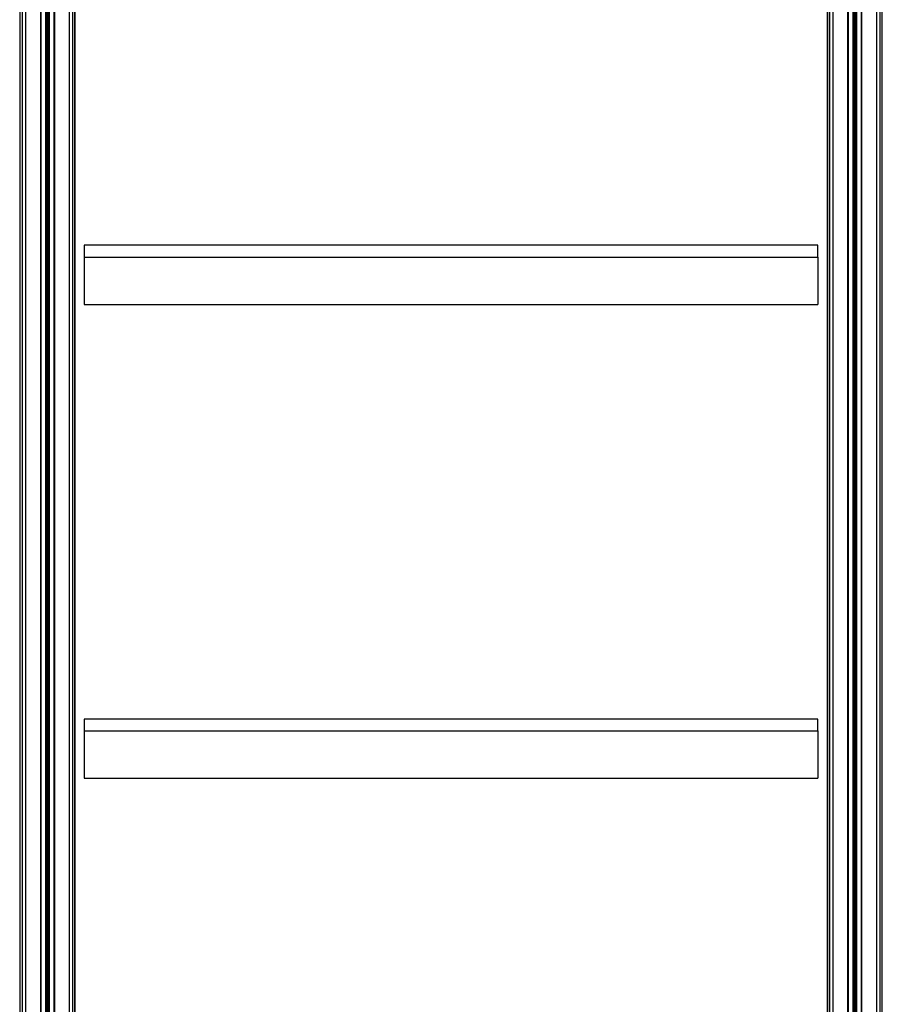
# Model space of a CAD drawing. Header units: millimetres. Extents: x 0 to 420, y 0 to 297.
# Tile 44 of 59: x 293 to 322, y 200 to 232. Entities that reach past the tile are written whole.
import ezdxf

# ---------------------------------------------------------------- set-up
doc = ezdxf.new("R2010")
doc.units = ezdxf.units.MM

msp = doc.modelspace()

# ---------------------------------------------------------------- linework, layer by layer
at = {"color": 7, "linetype": 'Continuous', "lineweight": 25}
for p, q in [((293.3925, 260.9325), (293.3925, 179.15508)), ((293.50265, 261.01039), (293.50265, 179.23296)), ((293.99003, 261.01039), (293.99003, 179.23296)), ((294.44713, 261.01039), (294.44713, 179.23296)), ((294.93451, 261.01039), (294.93451, 179.23296)), ((295.04466, 260.9325), (295.04466, 179.18312)), ((319.9371, 260.9325), (319.9371, 179.18312)), ((320.04725, 261.01039), (320.04725, 179.23296)), ((320.53463, 261.01039), (320.53463, 179.23296)), ((320.99173, 261.01039), (320.99173, 179.23296)), ((321.47911, 261.01039), (321.47911, 179.23296)), ((321.58926, 260.9325), (321.58926, 179.15508)), ((294.0038, 260.41458), (294.0038, 179.16384)), ((294.15781, 260.41458), (294.15781, 179.16669)), ((294.16754, 260.41173), (294.16754, 179.16687)), ((294.20885, 260.38256), (294.20885, 179.16764)), ((294.22831, 260.38256), (294.22831, 179.168)), ((294.26962, 260.41173), (294.26962, 179.16877)), ((294.27935, 260.41458), (294.27935, 179.16895)), ((294.43336, 260.41458), (294.43336, 179.1718)), ((320.5484, 260.41458), (320.5484, 179.1718)), ((320.70241, 260.41458), (320.70241, 179.16895)), ((320.71214, 260.41173), (320.71214, 179.16877)), ((320.75345, 260.38256), (320.75345, 179.168)), ((320.77291, 260.38256), (320.77291, 179.16764)), ((320.81422, 260.41173), (320.81422, 179.16687)), ((320.82395, 260.41458), (320.82395, 179.16669)), ((320.97796, 260.41458), (320.97796, 179.16384)), ((295.10641, 259.7799), (295.10641, 178.05308)), ((319.87535, 259.7799), (319.87535, 178.05308)), ((295.11585, 259.50075), (295.11585, 178.05296)), ((319.86591, 259.50075), (319.86591, 178.05296)), ((293.30654, 254.5885), (293.30654, 180.62161)), ((321.67521, 180.62161), (321.67521, 254.5885)), ((295.43016, 224.83749), (295.43016, 224.44807)), ((319.5516, 224.83749), (295.43016, 224.83749)), ((319.5516, 224.44807), (319.5516, 224.83749)), ((295.43016, 224.44807), (319.5516, 224.44807)), ((295.43016, 224.44807), (295.43016, 222.89041)), ((319.5516, 224.44807), (319.5516, 222.89041)), ((295.43016, 222.89041), (319.5516, 222.89041)), ((295.43016, 209.26084), (295.43016, 208.87142)), ((319.5516, 209.26084), (295.43016, 209.26084)), ((319.5516, 208.87142), (319.5516, 209.26084)), ((295.43016, 208.87142), (295.43016, 207.31376)), ((295.43016, 208.87142), (319.5516, 208.87142)), ((319.5516, 208.87142), (319.5516, 207.31376)), ((295.43016, 207.31376), (319.5516, 207.31376))]:
    msp.add_line(p, q, dxfattribs=at)

doc.saveas('drawing.dxf')
